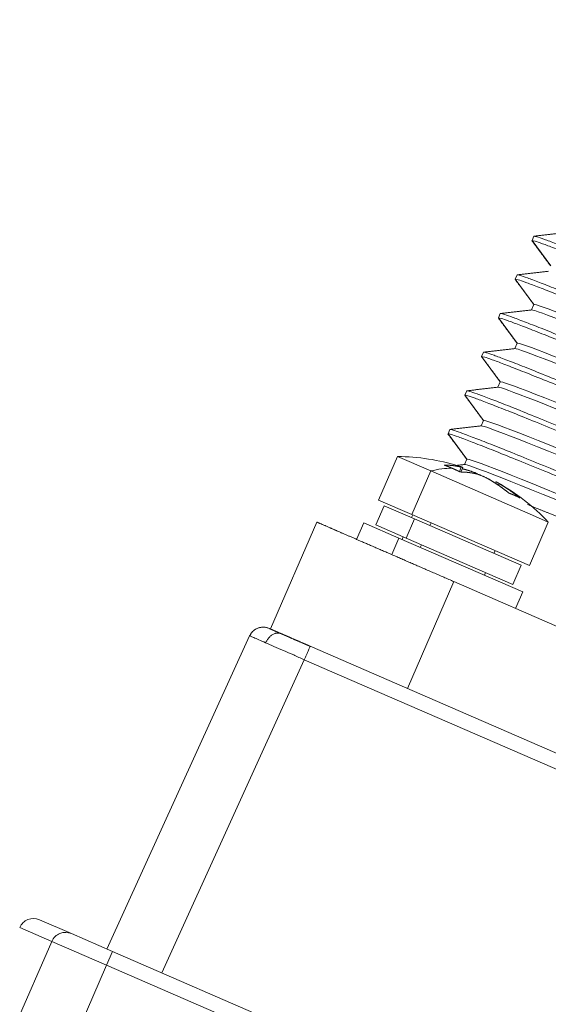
# Model space of a CAD drawing. Header units: millimetres. Extents: x 5437 to 18441, y -4466 to 3128.
# Tile 237 of 256: x 8513 to 8531, y -2679 to -2646. Entities that reach past the tile are written whole.
import ezdxf

# ---------------------------------------------------------------- set-up
doc = ezdxf.new("R2010")
doc.units = ezdxf.units.MM
doc.layers.add('1', color=7, linetype='Continuous', true_color=0xffffff)
doc.styles.add('TXT08', font='txt.shx', dxfattribs={"width": 0.8, "bigfont": 'gbcbig.shx'})
doc.dimstyles.get("Standard").update_dxf_attribs({"dimtxt": 0.18, "dimasz": 0.18, "dimexe": 0.18, "dimexo": 0.0625, "dimgap": 0.09, "dimtad": 0, "dimtih": 1, "dimtoh": 1, "dimdec": 4, "dimzin": 0, "dimdsep": 46, "dimtxsty": 'Standard', "dimcen": 0.09, "dimadec": 0, "dimazin": 0, "dimtfac": 1, "dimtdec": 4, "dimtofl": 0, "dimtmove": 0, "dimatfit": 3, "dimfxl": 1, "dimtolj": 1, "dimtzin": 0, "dimarcsym": 0})
doc.dimstyles.new('YanXiu', dxfattribs={"dimtxt": 40, "dimasz": 30, "dimexe": 0.66, "dimexo": 0.66, "dimgap": 0.66, "dimtad": 0, "dimdec": 1, "dimdsep": 46, "dimtxsty": 'TXT08', "dimcen": 0, "dimclrd": 256, "dimclre": 165, "dimclrt": 90, "dimazin": 2, "dimtfac": 1, "dimtdec": 1, "dimtofl": 0, "dimtmove": 0, "dimatfit": 3, "dimfxl": 1, "dimlwd": 5, "dimlwe": 13, "dimarcsym": 0})

# ---------------------------------------------------------------- blocks, each defined once
blk = doc.blocks.new('*D53')
at = {"color": 0, "lineweight": -2, "transparency": 16777216}
for p, q in [((10989.431, -2154.415), (10692.917, -2240.821)), ((11069.431, -2154.415), (10989.431, -2154.415)), ((8443.48, -2896.412), (8443.48, -2896.232)), ((8443.39, -2896.322), (8443.57, -2896.322))]:
    blk.add_line(p, q, dxfattribs=at)
at = {"color": 0, "lineweight": 20, "transparency": 16777216}
blk.add_solid([(10689.187, -2228.02), (10696.648, -2253.622), (10616.112, -2263.203)], dxfattribs=at)
at = {"layer": 'Defpoints', "color": 0, "lineweight": 20, "transparency": 16777216}
for p in [(10616.112, -2263.203), (6270.848, -3529.44)]:
    blk.add_point(p, dxfattribs=at)
at = {"color": 0, "lineweight": 20, "transparency": 16777216, "insert": (11249.521, -2154.415), "char_height": 80, "attachment_point": 5}
blk.add_mtext('\\A1;R2260', dxfattribs=at)
blk = doc.blocks.new('*D54')
at = {"color": 0, "lineweight": -2, "transparency": 16777216}
blk.add_line((7492.685, -2896.322), (7463.516, -2896.322), dxfattribs=at)
at = {"color": 0, "lineweight": -3, "transparency": 16777216}
for start, end in [(14.724706, 87.329624), (101.590205, 175.275294)]:
    blk.add_arc((8434.119, -2896.322), 970.423, start, end, dxfattribs=at)
at = {"color": 0, "lineweight": 20, "transparency": 16777216}
for points in [[(9385.695, -2646.81), (9359.647, -2652.519), (9389.799, -2727.809)], [(7480.316, -2816.939), (7453.672, -2815.84), (7463.696, -2896.322)]]:
    blk.add_solid(points, dxfattribs=at)
at = {"layer": 'Defpoints', "color": 0, "lineweight": 20, "transparency": 16777216}
for p in [(7900.863, -2085.545), (10671.817, -2501.755), (7492.748, -2896.322), (7740.501, -2896.322), (8434.119, -2896.322)]:
    blk.add_point(p, dxfattribs=at)
at = {"color": 0, "lineweight": 20, "transparency": 16777216, "insert": (8359.241, -1928.792), "char_height": 80, "attachment_point": 5}
blk.add_mtext('\\A1;165%%D', dxfattribs=at)
blk = doc.blocks.new('*D56')
at = {"lineweight": 5, "transparency": 16777216}
blk.add_line((9409.719, -2278.028), (9220.9, -2398.87), dxfattribs=at)
at = {"lineweight": 20, "transparency": 16777216}
blk.add_solid([(9218.205, -2394.659), (9223.595, -2403.082), (9195.632, -2415.042)], dxfattribs=at)
at = {"layer": 'Defpoints', "color": 0, "lineweight": 20, "transparency": 16777216}
for p in [(9195.632, -2415.042), (8443.48, -2896.412)]:
    blk.add_point(p, dxfattribs=at)
at = {"color": 90, "lineweight": 20, "transparency": 16777216, "insert": (9459.689, -2246.048), "char_height": 40, "attachment_point": 5, "rotation": 32.6188, "style": 'TXT08'}
blk.add_mtext('R893', dxfattribs=at)

msp = doc.modelspace()

# ---------------------------------------------------------------- linework, layer by layer
at = {"color": 7, "lineweight": 20}
msp.add_arc((8443.47995, -2896.41157), 893, 10.1099821, 350.11198757, dxfattribs=at)
at = {"layer": '1', "color": 0, "lineweight": 20}
for p, q in [((8530.13725, -2653.14869), (8530.07351, -2653.29544)), ((8530.6984, -2654.13925), (8530.07351, -2653.29544)), ((8530.07351, -2653.29545), (8530.07538, -2653.30127)), ((8529.57552, -2654.44196), (8529.51177, -2654.58872)), ((8530.13666, -2655.43253), (8529.51177, -2654.58872)), ((8529.51178, -2654.58872), (8529.51364, -2654.59454)), ((8529.01378, -2655.73523), (8528.95003, -2655.88199)), ((8530.13666, -2655.43253), (8530.05794, -2655.61376)), ((8529.57492, -2656.7258), (8528.95003, -2655.88199)), ((8528.95004, -2655.88199), (8528.9519, -2655.88781)), ((8529.57493, -2656.7258), (8529.4962, -2656.90704)), ((8528.45204, -2657.0285), (8528.3883, -2657.17526)), ((8529.01318, -2658.01907), (8528.3883, -2657.17526)), ((8528.3883, -2657.17526), (8528.39016, -2657.18108)), ((8529.01319, -2658.01907), (8528.93447, -2658.20031)), ((8527.8903, -2658.32177), (8527.82656, -2658.46853)), ((8527.82656, -2658.46853), (8527.82843, -2658.47436)), ((8528.45145, -2659.31234), (8527.82656, -2658.46853)), ((8528.45145, -2659.31234), (8528.37273, -2659.49358)), ((8527.32856, -2659.61505), (8527.26482, -2659.7618)), ((8527.26482, -2659.7618), (8527.26669, -2659.76763)), ((8527.88971, -2660.60561), (8527.26482, -2659.7618)), ((8525.57323, -2660.51871), (8524.94089, -2661.97451)), ((8525.57323, -2660.51871), (8526.68833, -2661.00306)), ((8527.88971, -2660.60561), (8527.81099, -2660.78685)), ((8526.056, -2662.45886), (8526.68833, -2661.00306)), ((8530.18886, -2662.52353), (8526.68833, -2661.00306)), ((8527.64257, -2661.01788), (8527.70519, -2660.8737)), ((8527.68975, -2661.03734), (8527.75617, -2660.88443)), ((8528.86063, -2661.36416), (8528.84097, -2661.40944)), ((8528.97811, -2661.4266), (8528.95362, -2661.48298)), ((8524.94089, -2661.97451), (8526.056, -2662.45886)), ((8525.13036, -2662.16583), (8524.85148, -2662.80788)), ((8525.13036, -2662.16583), (8526.14409, -2662.60615)), ((8526.14409, -2662.60615), (8525.86521, -2663.2482)), ((8526.08741, -2662.4725), (8526.04757, -2662.56423)), ((8529.98557, -2664.16569), (8526.056, -2662.45886)), ((8529.71643, -2664.15781), (8526.14409, -2662.60615)), ((8530.18886, -2662.52353), (8530.6179, -2662.70989)), ((8521.32201, -2666.29003), (8522.87576, -2662.7129)), ((8524.44476, -2662.74024), (8524.20572, -2663.29057)), ((8524.44476, -2662.74024), (8525.62069, -2663.25101)), ((8524.85148, -2662.80788), (8525.86521, -2663.2482)), ((8526.69565, -2662.7367), (8526.65581, -2662.82842)), ((8529.98557, -2664.16569), (8530.6179, -2662.70989)), ((8525.38165, -2663.80134), (8525.62069, -2663.25101)), ((8529.76459, -2665.05094), (8525.62069, -2663.25101)), ((8525.76869, -2663.20627), (8525.72885, -2663.298)), ((8529.43755, -2664.79986), (8525.86521, -2663.2482)), ((8526.33709, -2663.56219), (8526.37693, -2663.47047)), ((8528.79921, -2663.75941), (8528.83905, -2663.66769)), ((8529.43755, -2664.79986), (8529.71643, -2664.15781)), ((8528.4805, -2664.49318), (8528.52033, -2664.40146)), ((8527.46183, -2664.70488), (8525.90808, -2668.28201)), ((8555.43684, -2676.85596), (8527.46183, -2664.70488)), ((8529.52556, -2665.60127), (8529.76459, -2665.05094)), ((8515.85335, -2676.99779), (8520.62264, -2666.52187)), ((8522.65251, -2666.86793), (8557.13867, -2681.84716)), ((8522.45678, -2667.31854), (8517.6875, -2677.79446)), ((8556.94295, -2682.29777), (8522.45678, -2667.31854)), ((8513.59283, -2676.01592), (8514.6655, -2676.48184)), ((8514.00776, -2676.74128), (8512.93509, -2676.27536)), ((8514.6655, -2676.48184), (8516.04111, -2677.07935)), ((8506.21137, -2694.69064), (8514.00776, -2676.74128)), ((8515.84191, -2677.53795), (8514.00776, -2676.74128)), ((8515.84191, -2677.53795), (8516.04111, -2677.07935)), ((8516.04111, -2677.07935), (8554.18856, -2693.64888)), ((8515.84191, -2677.53795), (8508.04552, -2695.48731)), ((8553.98936, -2694.10748), (8515.84191, -2677.53795))]:
    msp.add_line(p, q, dxfattribs=at)
for start, end in [(72.650284, 89.654447), (43.389654, 61.051308)]:
    msp.add_arc((8525.53101, -2667.51858), 7, start, end, dxfattribs=at)
for centre, major_axis, ratio, start_param, end_param in [((8545.29976, -2661.92261), (-15.1631, 6.49007), 0.01290014, 5.49778962, 6.28311885), ((8545.22008, -2662.10605), (-15.1631, 6.49007), 0.01290014, 5.49778962, 6.26110463), ((8544.73802, -2663.21588), (-15.1631, 6.49007), 0.01290014, 5.49778962, 6.28311885), ((8544.65834, -2663.39932), (-15.1631, 6.49007), 0.01290014, 5.49778962, 6.26110463), ((8544.17628, -2664.50915), (-15.1631, 6.49007), 0.01290014, 5.49778962, 6.28311885), ((8544.0966, -2664.69259), (-15.1631, 6.49007), 0.01290014, 5.49778962, 6.26110463), ((8543.61454, -2665.80242), (-15.1631, 6.49007), 0.01290014, 5.49778962, 6.28311885), ((8543.53486, -2665.98586), (-15.1631, 6.49007), 0.01290014, 5.49778962, 6.26110463), ((8543.0528, -2667.09569), (-15.1631, 6.49007), 0.01290014, 5.49778962, 6.28311885), ((8525.53101, -2667.51858), (-2.78877, -6.42049), 0.55790747, 3.37775616, 3.54532913), ((8542.97312, -2667.27914), (-15.1631, 6.49007), 0.01290014, 5.49778962, 6.26110463), ((8513.39363, -2676.47453), (0.1992, 0.45861), 0.9998477, 0, 1.57079633), ((8514.4663, -2676.94045), (0.1992, 0.45861), 0.9998477, 0, 1.57079633)]:
    msp.add_ellipse(centre, major_axis=major_axis, ratio=ratio, start_param=start_param, end_param=end_param, dxfattribs=at)
for points, degree in [([(8531.18622, -2653.02668), (8530.14271, -2653.14609)], 1), ([(8530.07158, -2653.29614), (8530.69744, -2654.14144)], 1), ([(8530.62448, -2654.31995), (8529.58097, -2654.43936)], 1), ([(8529.50984, -2654.58941), (8530.1357, -2655.43471)], 1), ([(8530.06275, -2655.61322), (8529.01924, -2655.73263)], 1), ([(8528.9481, -2655.88268), (8529.57396, -2656.72798)], 1), ([(8529.50101, -2656.90649), (8528.4575, -2657.0259)], 1), ([(8528.38636, -2657.17596), (8529.01222, -2658.02125)], 1), ([(8528.93927, -2658.19976), (8527.89576, -2658.31917)], 1), ([(8527.82463, -2658.46923), (8528.45048, -2659.31453)], 1), ([(8528.37753, -2659.49303), (8527.33402, -2659.61244)], 1), ([(8527.26289, -2659.7625), (8527.88874, -2660.6078)], 1), ([(8527.40427, -2660.91227), (8527.35096, -2660.88912), (8527.29758, -2660.86679), (8527.24411, -2660.84529), (8527.19059, -2660.82463), (8527.13704, -2660.80482)], 5), ([(8527.70519, -2660.8737), (8527.5962, -2660.84657), (8527.48472, -2660.82609), (8527.3707, -2660.81226), (8527.25482, -2660.80518), (8527.13704, -2660.80482)], 5), ([(8527.66987, -2661.03626), (8527.61697, -2661.00983), (8527.56394, -2660.98421), (8527.5108, -2660.9594), (8527.45757, -2660.93542), (8527.40427, -2660.91227)], 5), ([(8527.81579, -2660.7863), (8527.50479, -2660.82189)], 1), ([(8527.98855, -2660.99678), (8527.9387, -2660.98148), (8527.88862, -2660.96685), (8527.8383, -2660.95288), (8527.78777, -2660.93958), (8527.73702, -2660.92694)], 5), ([(8528.23803, -2661.10514), (8528.12904, -2661.07801), (8528.01756, -2661.05753), (8527.90354, -2661.0437), (8527.78766, -2661.03662), (8527.66987, -2661.03626)], 5), ([(8529.30335, -2661.74577), (8529.17431, -2661.63892), (8529.04125, -2661.53787), (8528.9041, -2661.4426), (8528.76367, -2661.35367), (8528.61991, -2661.27101)], 5), ([(8529.66156, -2661.90135), (8529.53252, -2661.79451), (8529.39946, -2661.69346), (8529.2623, -2661.59819), (8529.12187, -2661.50925), (8528.97811, -2661.4266)], 5), ([(8529.48908, -2661.81782), (8529.45324, -2661.80225), (8529.41673, -2661.78725), (8529.37957, -2661.77284), (8529.34178, -2661.75901), (8529.30335, -2661.74577)], 5), ([(8529.66156, -2661.90135), (8529.62843, -2661.88352), (8529.59461, -2661.86624), (8529.5601, -2661.84953), (8529.52492, -2661.83339), (8529.48908, -2661.81782)], 5)]:
    msp.add_open_spline(points, degree=degree, dxfattribs=at)
for points, weights in [([(8530.07351, -2653.29544), (8530.1086, -2653.21461), (8534.81813, -2655.16414)], [1, 0.923879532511, 1]), ([(8534.88188, -2655.01738), (8530.17235, -2653.06785), (8530.13725, -2653.14869)], [1, 0.923879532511, 1]), ([(8529.51177, -2654.58872), (8529.54687, -2654.50788), (8534.2564, -2656.45741)], [1, 0.923879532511, 1]), ([(8534.32014, -2656.31065), (8529.61061, -2654.36113), (8529.57552, -2654.44196)], [1, 0.923879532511, 1]), ([(8533.7584, -2657.60392), (8529.04887, -2655.6544), (8529.01378, -2655.73523)], [1, 0.923879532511, 1]), ([(8528.95003, -2655.88199), (8528.98513, -2655.80115), (8533.69466, -2657.75068)], [1, 0.923879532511, 1]), ([(8533.19666, -2658.8972), (8528.48713, -2656.94767), (8528.45204, -2657.0285)], [1, 0.923879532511, 1]), ([(8528.3883, -2657.17526), (8528.42339, -2657.09442), (8533.13292, -2659.04395)], [1, 0.923879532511, 1]), ([(8532.63492, -2660.19047), (8527.92539, -2658.24094), (8527.8903, -2658.32177)], [1, 0.923879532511, 1]), ([(8527.82656, -2658.46853), (8527.86165, -2658.38769), (8532.57118, -2660.33722)], [1, 0.923879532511, 1]), ([(8532.07319, -2661.48374), (8527.36365, -2659.53421), (8527.32856, -2659.61505)], [1, 0.923879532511, 1]), ([(8527.26482, -2659.7618), (8527.29991, -2659.68096), (8532.00944, -2661.63049)], [1, 0.923879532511, 1]), ([(8531.51145, -2662.77701), (8530.64545, -2662.41852), (8529.91921, -2662.12165)], [1, 0.985075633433, 0.976003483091]), ([(8521.2769, -2666.27043), (8520.82622, -2666.07468), (8520.62264, -2666.52187)], [1, 0.713250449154, 1]), ([(8521.67978, -2666.44542), (8521.3634, -2666.308), (8521.16131, -2666.7519)], [1, 0.715778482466, 1]), ([(8522.45678, -2667.31854), (8522.65242, -2666.86813), (8522.6525, -2666.86794)], [1, 0.713345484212, 0.999809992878])]:
    msp.add_rational_spline(points, weights, degree=2, dxfattribs=at)
for points, degree, knots in [([(8527.70519, -2660.8737), (8527.71604, -2660.8764), (8527.72516, -2660.87858), (8527.73638, -2660.88111), (8527.7397, -2660.88183), (8527.7455, -2660.88301), (8527.74797, -2660.88347), (8527.75392, -2660.88443), (8527.75604, -2660.88453), (8527.75644, -2660.88388), (8527.75611, -2660.88353), (8527.7545, -2660.88254), (8527.75322, -2660.88192), (8527.74805, -2660.87967), (8527.74281, -2660.87767), (8527.7322, -2660.87389), (8527.7282, -2660.8725), (8527.71946, -2660.86952), (8527.70993, -2660.86633), (8527.69886, -2660.86272), (8527.68701, -2660.8589), (8527.68066, -2660.85687), (8527.66067, -2660.85056), (8527.64612, -2660.84603), (8527.63035, -2660.84119)], 3, [0, 0, 0, 0, 0.125, 0.125, 0.1875, 0.1875, 0.25, 0.25, 0.375, 0.375, 0.4375, 0.4375, 0.5, 0.5, 0.625, 0.625, 0.6875, 0.6875, 0.75, 0.8125, 0.8125, 0.875, 0.875, 1, 1, 1, 1]), ([(8527.98855, -2660.99678), (8528.00432, -2661.00162), (8528.02076, -2661.00698), (8528.04639, -2661.01576), (8528.05509, -2661.01882), (8528.07283, -2661.02519), (8528.08189, -2661.02851), (8528.10899, -2661.03866), (8528.12712, -2661.04572), (8528.15442, -2661.05674), (8528.16357, -2661.06051), (8528.18174, -2661.06812), (8528.19069, -2661.07194), (8528.21714, -2661.08343), (8528.23424, -2661.09113), (8528.25302, -2661.09991), (8528.25523, -2661.10095), (8528.25742, -2661.10198)], 3, [0, 0, 0, 0, 0.19477986, 0.19477986, 0.29216979, 0.29216979, 0.38955972, 0.38955972, 0.58433958, 0.58433958, 0.68172951, 0.68172951, 0.77911944, 0.77911944, 0.9738993, 0.9738993, 1, 1, 1, 1]), ([(8528.61991, -2661.27101), (8528.60561, -2661.26279), (8528.59047, -2661.25443), (8528.56656, -2661.2417), (8528.55839, -2661.23743), (8528.54162, -2661.22881), (8528.53301, -2661.22446), (8528.5071, -2661.21158), (8528.48956, -2661.20314), (8528.46287, -2661.19072), (8528.45388, -2661.1866), (8528.43591, -2661.17852), (8528.42701, -2661.17458), (8528.40056, -2661.16309), (8528.38326, -2661.15585), (8528.35781, -2661.14563), (8528.34944, -2661.14234), (8528.33323, -2661.13612), (8528.31747, -2661.13022), (8528.30258, -2661.12495), (8528.28814, -2661.12001), (8528.28112, -2661.11769), (8528.261, -2661.11132), (8528.24888, -2661.10784), (8528.23803, -2661.10514)], 3, [0, 0, 0, 0, 0.125, 0.125, 0.1875, 0.1875, 0.25, 0.25, 0.375, 0.375, 0.4375, 0.4375, 0.5, 0.5, 0.625, 0.625, 0.6875, 0.6875, 0.75, 0.8125, 0.8125, 0.875, 0.875, 1, 1, 1, 1]), ([(8528.86079, -2661.3638), (8528.86089, -2661.36358), (8528.86138, -2661.3636), (8528.86315, -2661.36409), (8528.86448, -2661.3646), (8528.86965, -2661.36685), (8528.87469, -2661.36931), (8528.8847, -2661.37448), (8528.88844, -2661.37646), (8528.89659, -2661.38081), (8528.90542, -2661.3856), (8528.91561, -2661.39122), (8528.9265, -2661.39728), (8528.93231, -2661.40054), (8528.95058, -2661.41083), (8528.96381, -2661.41838), (8528.97811, -2661.4266)], 3, [0, 0, 0, 0, 0.09556112, 0.09556112, 0.19605433, 0.19605433, 0.39704075, 0.39704075, 0.49753396, 0.49753396, 0.59802716, 0.69852037, 0.69852037, 0.79901358, 0.79901358, 1, 1, 1, 1]), ([(8522.87575, -2662.71289), (8522.87576, -2662.7129), (8522.94455, -2662.74277), (8523.08215, -2662.80254), (8523.48792, -2662.97879), (8524.12858, -2663.25706), (8524.50114, -2663.41889), (8525.27667, -2663.75574), (8526.16203, -2664.1403), (8526.58984, -2664.32612), (8527.02583, -2664.5155), (8527.46183, -2664.70488)], 5, [0, 0, 0, 0, 0, 0, 0.3486903, 0.3486903, 0.3486903, 0.6973806, 0.6973806, 0.6973806, 1, 1, 1, 1, 1, 1]), ([(8521.10741, -2666.22992), (8521.05476, -2666.22718), (8520.95343, -2666.23666), (8520.81108, -2666.29835), (8520.69912, -2666.39888), (8520.65031, -2666.4808), (8520.63183, -2666.52496)], 3, [0, 0, 0, 0, 0.25280569, 0.51102792, 0.76328137, 1, 1, 1, 1]), ([(8521.27689, -2666.27043), (8521.2769, -2666.27043), (8521.2918, -2666.2769), (8521.32232, -2666.29016), (8521.3984, -2666.32321), (8521.51225, -2666.37266), (8521.56376, -2666.39503), (8521.61969, -2666.41932), (8521.67978, -2666.44542)], 5, [0, 0, 0, 0, 0, 0, 0.60111038, 0.60111038, 0.60111038, 1, 1, 1, 1, 1, 1]), ([(8521.16131, -2666.7519), (8521.0768, -2666.71421), (8521.00053, -2666.68044), (8520.86738, -2666.62201), (8520.8105, -2666.59735), (8520.71836, -2666.55805), (8520.68308, -2666.54341), (8520.63551, -2666.52469), (8520.62321, -2666.52061), (8520.62264, -2666.52187)], 3, [0, 0, 0, 0, 0.25, 0.25, 0.5, 0.5, 0.75, 0.75, 1, 1, 1, 1]), ([(8521.67978, -2666.44542), (8521.77033, -2666.48475), (8521.87252, -2666.52914), (8521.98476, -2666.57789), (8522.18393, -2666.66441), (8522.39549, -2666.7563), (8522.48184, -2666.7938), (8522.56752, -2666.83102), (8522.65251, -2666.86793)], 5, [0, 0, 0, 0, 0, 0, 0.60109164, 0.60109164, 0.60109164, 1, 1, 1, 1, 1, 1]), ([(8522.45678, -2667.31854), (8522.3373, -2667.26513), (8522.21773, -2667.21194), (8521.98297, -2667.10803), (8521.8678, -2667.05732), (8521.64626, -2666.96037), (8521.5399, -2666.91412), (8521.34005, -2666.82791), (8521.24657, -2666.78795), (8521.16131, -2666.7519)], 3, [0, 0, 0, 0, 0.25, 0.25, 0.5, 0.5, 0.75, 0.75, 1, 1, 1, 1])]:
    msp.add_open_spline(points, degree=degree, knots=knots, dxfattribs=at)

# ---------------------------------------------------------------- dimensions: what is measured, and where the dimension line sits
at = {"color": 0, "lineweight": 20}
dim = msp.add_angular_dim_2l(base=(7900.86303, -2085.54536), line1=((8434.11893, -2896.32157), (10671.81706, -2501.75501)), line2=((7740.5009, -2896.32157), (7492.74781, -2896.32157)), text='165%%D', dimstyle='Standard', override={"dimtxt": 80, "dimasz": 80, "dimlwd": 65533}, dxfattribs=at)
dim.commit()
dim.dimension.update_dxf_attribs({"geometry": '*D54', "text_midpoint": (8359.2409, -1928.79214), "dimtype": 162})
dim = msp.add_diameter_dim_2p(p1=(6270.84796, -3529.44022), p2=(10616.11195, -2263.20291), text='R2260', dimstyle='Standard', override={"dimtxt": 80, "dimasz": 80, "dimdec": 0}, dxfattribs=at)
dim.commit()
dim.dimension.update_dxf_attribs({"geometry": '*D53', "text_midpoint": (11249.52071, -2154.41547), "dimtype": 163})
at = {"color": 7, "lineweight": 20}
dim = msp.add_radius_dim(center=(8443.47995, -2896.41157), mpoint=(9195.63162, -2415.04179), dimstyle='YanXiu', dxfattribs=at)
dim.commit()
dim.dimension.update_dxf_attribs({"geometry": '*D56', "text_midpoint": (9459.68883, -2246.04773), "dimtype": 164})

doc.saveas('drawing.dxf')
